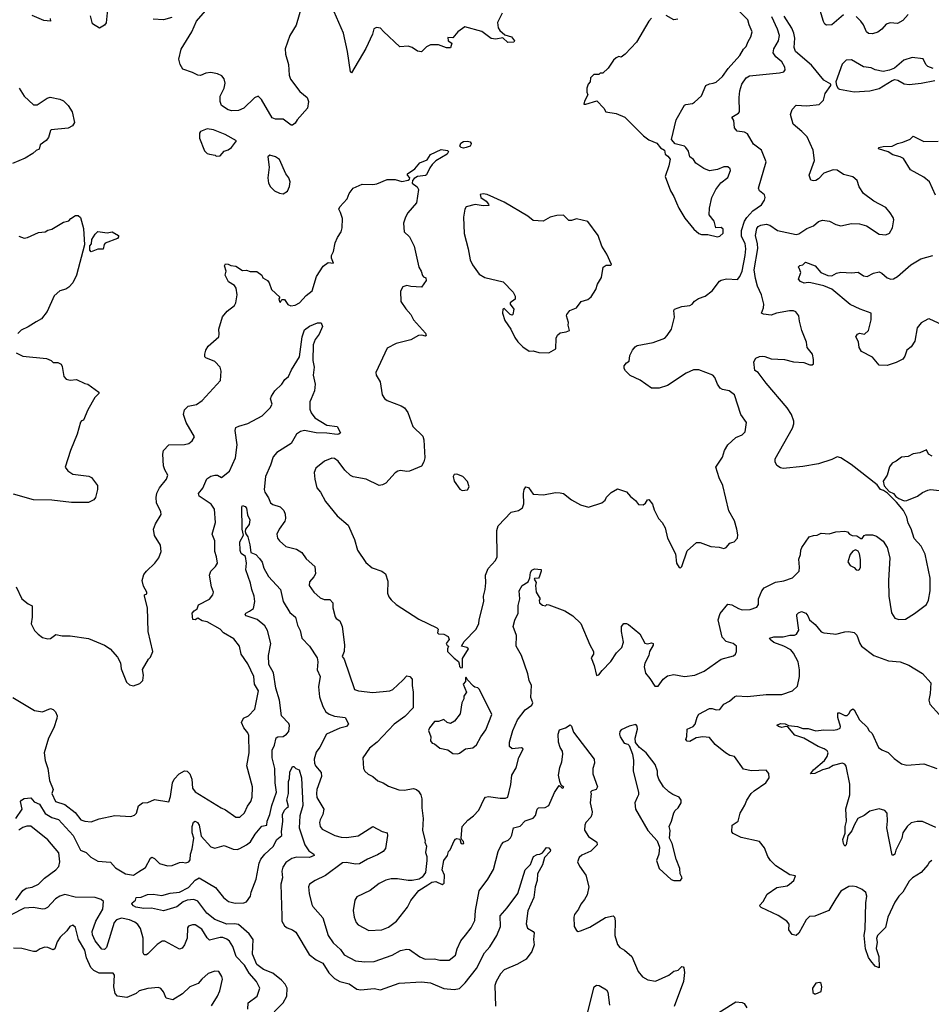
# Model space of a CAD drawing. Extents: x 2293139 to 2515392, y 824115 to 1006937.
# Tile 109 of 256: x 2350891 to 2357822, y 946243 to 953726. Entities that reach past the tile are written whole.
import ezdxf

# ---------------------------------------------------------------- set-up
doc = ezdxf.new("R2010")
doc.units = 0

msp = doc.modelspace()

# ---------------------------------------------------------------- linework, layer by layer
at = {"layer": '0CON10XD'}
for points in [[(2351566.6, 953883.4), (2351547.1, 953702.9), (2351536.7, 953685), (2351497.7, 953662.3), (2351443.8, 953695), (2351430, 953755)], [(2353034.1, 953824.1), (2352992.9, 953685), (2352943.7, 953606.3), (2352910.5, 953505), (2352912.7, 953465), (2352934.5, 953385), (2352940.5, 953305), (2352948.6, 953275), (2353021.7, 953181.7), (2353075.8, 953135), (2353087.5, 953105), (2353079.5, 953055), (2353000, 952965), (2352985, 952938.8), (2352965.6, 952924.4), (2352955, 952924), (2352895, 952971.2), (2352835, 952970), (2352809.2, 952979.2), (2352729.6, 953119.6), (2352705, 953143.8), (2352675, 953132.9), (2352595, 953054.3), (2352554.4, 953035.6), (2352504.5, 953034.5), (2352475, 953041.4), (2352425.8, 953075), (2352414.4, 953104.4), (2352415.6, 953145), (2352444.4, 953205), (2352452.2, 953245), (2352446.3, 953276.3), (2352428.7, 953298.7), (2352395, 953314), (2352344.1, 953324.1), (2352305, 953320), (2352265, 953302.9), (2352245, 953304.3), (2352205, 953325.6), (2352130.9, 953350.9), (2352110, 953385), (2352102, 953425), (2352118.1, 953501.9), (2352200, 953635), (2352235.8, 953714.2), (2352357.5, 953855)], [(2354560, 953775), (2354524.4, 953705.6), (2354528.6, 953665), (2354540.8, 953645), (2354580.6, 953610.6), (2354631.2, 953595), (2354652.5, 953565), (2354647.5, 953555), (2354603.1, 953553.1), (2354565, 953588.8), (2354511.7, 953578.3), (2354475, 953584.3), (2354405, 953635.7), (2354275, 953671.4), (2354221.2, 953635), (2354185, 953587.5), (2354145, 953590), (2354147.5, 953565), (2354177, 953547), (2354165, 953512.5), (2354135, 953511.2), (2354075, 953534), (2354015, 953534), (2353985, 953521.2), (2353945, 953481.2), (2353915, 953488), (2353875.7, 953515.7), (2353845, 953526.2), (2353781.2, 953521.2), (2353656.1, 953636.1), (2353635, 953662.5), (2353603, 953667), (2353583, 953657), (2353573.3, 953615), (2353523.6, 953506.4), (2353413.3, 953323.3), (2353405, 953330), (2353383.8, 953485), (2353352, 953625), (2353281.2, 953785)], [(2356195, 952076.2), (2356215, 952081.2), (2356238.8, 952105), (2356240, 952135), (2356225, 952147.1), (2356184.2, 952144.2), (2356170.8, 952195), (2356132.6, 952242.6), (2356134.5, 952295), (2356153.6, 952375), (2356183.1, 952436.9), (2356222.7, 952487.3), (2356275, 952527.5), (2356295, 952580), (2356293.3, 952593.3), (2356275, 952606.7), (2356245, 952608.6), (2356195, 952588), (2356135, 952578), (2356092.5, 952595), (2356032.5, 952635), (2356015, 952663.3), (2355985, 952683.3), (2355975.8, 952725.8), (2355956.7, 952755), (2355945, 952763.8), (2355873.9, 952783.9), (2355847.5, 952815), (2355882.5, 952965), (2355944.4, 953075.6), (2355955, 953082), (2356005, 953088.8), (2356020.5, 953099.5), (2356073.5, 953146.5), (2356108.6, 953225), (2356135, 953240), (2356164.3, 953244.3), (2356185, 953251.4), (2356233.3, 953295), (2356277.5, 953355), (2356365.7, 953455), (2356395, 953502.5), (2356415, 953522.5), (2356428.3, 953561.7), (2356450.8, 953595), (2356458.6, 953635), (2356436.6, 953686.6), (2356428, 953725), (2356365.4, 953785.4)], [(2357155, 953762.2), (2357065, 953686.9), (2357025, 953685.7), (2357013.3, 953693.3), (2357002.7, 953712.7), (2356976.2, 953796.2)], [(2351123.8, 953735), (2351126.2, 953713.8), (2351075, 953719.6), (2350985, 953758.5)], [(2351755, 948662.5), (2351805, 948680), (2351827, 948703), (2351832.5, 948745), (2351823.6, 948786.4), (2351870, 948865), (2351885, 948880), (2351902.5, 948925), (2351867, 949077), (2351863.3, 949255), (2351840, 949345), (2351840, 949355), (2351856.4, 949363.6), (2351858, 949375), (2351831.4, 949421.4), (2351822.5, 949465), (2351835, 949508.8), (2351855, 949536), (2351918.8, 949595), (2351948.8, 949635), (2351966.2, 949685), (2351961.7, 949731.7), (2351915, 949806.7), (2351909.1, 949855), (2351922.2, 949895), (2351965.8, 949965), (2351963.1, 949985), (2351931.6, 950055), (2351928.7, 950095), (2351933.6, 950126.4), (2351952.9, 950167.1), (2352007.1, 950235), (2352017.1, 950265), (2351993.8, 950303.8), (2351984.6, 950334.6), (2351978.4, 950425), (2351985, 950452.5), (2352025, 950495.5), (2352145, 950497.1), (2352176.2, 950505), (2352203.3, 950525), (2352218.8, 950555), (2352155.6, 950665), (2352137.3, 950725), (2352145, 950762), (2352171.1, 950788.9), (2352235, 950801.9), (2352277.9, 950832.1), (2352417.5, 950985), (2352423.8, 951055), (2352416, 951085), (2352375, 951128.1), (2352306.2, 951156.2), (2352299.4, 951165), (2352297.9, 951185), (2352305.4, 951215), (2352324.8, 951245.2), (2352404.5, 951315.5), (2352408.6, 951335), (2352404.2, 951375), (2352431.7, 951468.3), (2352468.3, 951511.7), (2352523.3, 951555), (2352533.3, 951575), (2352543.3, 951635), (2352536, 951685), (2352523.3, 951705), (2352477.5, 951735), (2352454, 951785), (2352460, 951815), (2352449.2, 951855), (2352455, 951870), (2352475, 951869.2), (2352497.3, 951857.3), (2352535, 951853.8), (2352585, 951818.8), (2352615, 951823.3), (2352642.3, 951812.3), (2352695, 951812.5), (2352732.5, 951785), (2352740, 951765), (2352775, 951743.3), (2352788.8, 951725), (2352805, 951676.7), (2352868.3, 951618.3), (2352860, 951605), (2352865, 951582.5), (2352875, 951580), (2352885, 951600), (2352905, 951600), (2352930.7, 951560.7), (2352951.2, 951551.2), (2352985, 951555.8), (2353019.2, 951575), (2353069.6, 951630.4), (2353114.3, 951665), (2353146.7, 951775), (2353196.9, 951853.1), (2353235, 951880), (2353277.5, 951875), (2353261.2, 951915), (2353260.8, 951935), (2353276.3, 951963.7), (2353289.8, 952030.2), (2353308.1, 952071.9), (2353336, 952114), (2353343.6, 952145), (2353346.2, 952216.2), (2353331.1, 952261.1), (2353316.2, 952285), (2353325.9, 952304.1), (2353381.2, 952365), (2353396, 952405), (2353425, 952446.2), (2353495, 952476.2), (2353575, 952474), (2353605, 952478.8), (2353685, 952510.8), (2353745, 952510.6), (2353795, 952495.6), (2353843.7, 952506.3), (2353854.3, 952515), (2353856, 952525), (2353840, 952545), (2353840, 952555), (2353895, 952593.3), (2353932.4, 952637.6), (2353987.8, 952662.2), (2354015, 952700.8), (2354095, 952738.5), (2354143.3, 952733.3), (2354150, 952725), (2354140, 952705), (2354055, 952652.9), (2354025.7, 952625), (2354008.5, 952601.5), (2353985, 952548), (2353975, 952540.8), (2353915, 952534.3), (2353889.8, 952520.2), (2353876.7, 952505), (2353874.1, 952484.1), (2353914, 952455), (2353922, 952435), (2353908, 952335), (2353842.7, 952257.3), (2353823.8, 952225), (2353809.3, 952180.7), (2353814, 952115), (2353853.8, 952075), (2353891.2, 952005), (2353926.2, 951845), (2353943.8, 951815), (2353952.3, 951782.3), (2353961.2, 951771.2), (2353977.5, 951765), (2353982.5, 951745), (2353945, 951693.8), (2353865, 951698), (2353835, 951705.7), (2353804.5, 951695.5), (2353786.8, 951663.2), (2353788.2, 951585), (2353827.6, 951527.6), (2353865, 951486.7), (2353886.2, 951445), (2353975, 951342.5), (2353982.5, 951325), (2353975, 951320), (2353948.3, 951328.3), (2353923.6, 951326.4), (2353865.9, 951294.1), (2353753.6, 951266.4), (2353685, 951230), (2353597.5, 951045), (2353601.4, 951025), (2353631.1, 950975), (2353646, 950876), (2353665, 950846.7), (2353685, 950832.3), (2353792.3, 950792.3), (2353815.3, 950775.3), (2353841.1, 950741.1), (2353880.5, 950635), (2353955, 950560), (2353962.5, 950532.5), (2353971.8, 950395), (2353964.7, 950365.3), (2353945, 950333.1), (2353854.3, 950294.3), (2353835, 950291.4), (2353785, 950300.6), (2353765, 950294.3), (2353745, 950282.5), (2353675, 950204.4), (2353649.8, 950190.2), (2353625, 950186.4), (2353525, 950234.7), (2353425, 950252.7), (2353405, 950261.8), (2353361.7, 950301.7), (2353311.7, 950371.7), (2353285, 950390), (2353265, 950394.3), (2353209.1, 950370.9), (2353141.2, 950318.8), (2353130, 950285), (2353133.8, 950233.8), (2353148.8, 950168.8), (2353178.8, 950135), (2353216.2, 950065), (2353303.8, 949955), (2353388, 949885), (2353436.2, 949775), (2353460, 949695), (2353521.7, 949601.7), (2353571.1, 949561.1), (2353645, 949534), (2353671.2, 949515), (2353688.8, 949458.8), (2353688.3, 949368.3), (2353698.6, 949338.6), (2353715, 949316.7), (2353752.5, 949282.5), (2353925, 949170), (2354062.5, 949105), (2354072.5, 949095), (2354067.5, 949065), (2354075, 949057.5), (2354115, 949056.2), (2354147.7, 949037.7), (2354156.7, 949015), (2354133.3, 948985), (2354140, 948970), (2354150, 948965), (2354142.5, 948945), (2354143.8, 948925), (2354195, 948872.5), (2354228.3, 948848.3), (2354231.7, 948831.7), (2354235, 948810), (2354245, 948800), (2354258.3, 948801.7), (2354258.3, 948871.7), (2354302.5, 948945), (2354290, 948955), (2354250, 948965), (2354270.7, 948999.3), (2354362.5, 949095), (2354381.7, 949138.3), (2354383.3, 949165), (2354419.2, 949305), (2354417.5, 949345), (2354430, 949395), (2354434.3, 949445), (2354433.3, 949505), (2354453.3, 949555), (2354508, 949615), (2354520.8, 949645), (2354517.8, 949845), (2354529.5, 949880.5), (2354627.3, 949982.7), (2354682.5, 949995), (2354713.3, 950015), (2354724.1, 950045.9), (2354720, 950125), (2354726.7, 950155), (2354740, 950175), (2354760, 950170), (2354795, 950120), (2354874.2, 950114.2), (2354965, 950133.1), (2355000.5, 950129.5), (2355025, 950124.3), (2355087.3, 950077.3), (2355155, 950039.4), (2355215, 950022.5), (2355317.5, 950055), (2355342.5, 950075), (2355351.7, 950098.3), (2355387, 950133), (2355435, 950161.2), (2355505, 950137.5), (2355535, 950102.5), (2355573, 950073), (2355595, 950042.5), (2355631.7, 950038.3), (2355649.3, 950050.7), (2355665, 950077.5), (2355675, 950080), (2355702.5, 950045), (2355715, 950000), (2355747.5, 949935), (2355775.8, 949905.8), (2355798.8, 949865), (2355815.9, 949785.9), (2355875.9, 949665.9), (2355883.8, 949595), (2355905, 949562.5), (2355915, 949560), (2355925, 949570), (2355965, 949690), (2356036.1, 949753.9), (2356065, 949753.8), (2356145, 949721.2), (2356208.3, 949718.3), (2356245, 949707.5), (2356262.5, 949715), (2356291.2, 949748.8), (2356306.4, 949753.6), (2356322.5, 949757.5), (2356348.8, 949785), (2356351.7, 949811.7), (2356344, 949855), (2356325, 949916.2), (2356282.2, 949992.2), (2356236.7, 950186.7), (2356208.9, 950245), (2356184, 950325), (2356235, 950400), (2356248.3, 950451.7), (2356275.9, 950494.1), (2356335, 950551.2), (2356385, 950572), (2356406.2, 950595), (2356416, 950665), (2356374.4, 950725), (2356324.2, 950875), (2356285, 950905.6), (2356234.6, 950914.6), (2356215.4, 950925.4), (2356195.4, 950955.4), (2356175, 951006.2), (2356160, 951025), (2356055, 951065.7), (2356015, 951064.3), (2355959.2, 951040.8), (2355815, 950945.8), (2355753.6, 950926.4), (2355695, 950926.7), (2355607, 950987), (2355532.7, 951022.7), (2355496.4, 951056.4), (2355487.5, 951075), (2355487.5, 951095), (2355505, 951117.5), (2355525, 951130), (2355530, 951175), (2355550, 951215), (2355569.2, 951240.8), (2355585, 951250), (2355707.8, 951272.2), (2355795, 951306), (2355814, 951325), (2355845.8, 951375), (2355869.2, 951465), (2355864, 951515), (2355870, 951525), (2355924.5, 951545.5), (2355985, 951553.8), (2356003.3, 951565), (2356021.9, 951588.1), (2356053, 951607), (2356102.5, 951625), (2356155, 951666.7), (2356211.7, 951738.3), (2356225, 951746.2), (2356265, 951756.2), (2356347.7, 951752.3), (2356365, 951773.3), (2356382.5, 951815), (2356407.3, 951935), (2356411.6, 951985), (2356407.1, 952025), (2356378.7, 952078.7), (2356378.3, 952125), (2356401.6, 952195), (2356418.4, 952221.6), (2356465, 952274.1), (2356530.9, 952319.1), (2356553.8, 952355), (2356558.8, 952375), (2356553.3, 952395), (2356516.2, 952425), (2356507.5, 952445), (2356567.1, 952645), (2356532, 952735), (2356469.5, 952779.5), (2356425, 952858.6), (2356402.6, 952872.6), (2356345, 952879.4), (2356324.4, 952904.4), (2356321.1, 952961.1), (2356304.3, 952985), (2356357.1, 953015), (2356363.8, 953025), (2356361.5, 953135), (2356366.9, 953185), (2356380.9, 953235), (2356413.5, 953285), (2356439.8, 953300.2), (2356667.5, 953322.5), (2356700, 953330), (2356710.8, 953345), (2356707.1, 953365), (2356685.6, 953405), (2356640, 953445), (2356620.5, 953475), (2356625.4, 953505), (2356659.6, 953565), (2356667.5, 953605), (2356651.7, 953655), (2356609.1, 953749.1)], [(2352047.8, 953742.2), (2351985, 953724.2), (2351905, 953731.4)], [(2353107.3, 950845), (2353097.4, 950822.6), (2353097.8, 950765), (2353108.1, 950738.1), (2353135, 950700.6), (2353225, 950645.4), (2353303.8, 950633.8), (2353328.8, 950585), (2353317.5, 950575), (2353305, 950573.5), (2353225, 950584.5), (2353145, 950585.4), (2353055, 950604.3), (2353025, 950597.5), (2352996.2, 950575), (2352956, 950505), (2352845, 950435.5), (2352818.2, 950405), (2352799, 950341), (2352760.6, 950255), (2352749.2, 950155), (2352754.7, 950134.7), (2352783.3, 950093.3), (2352798.8, 950055), (2352815, 950042.5), (2352871.2, 950025), (2352898, 949995), (2352908.8, 949968.8), (2352912, 949935), (2352907.5, 949915), (2352864, 949855), (2352846, 949815), (2352850.8, 949785), (2352866.7, 949765), (2352915, 949721.4), (2352995, 949700.8), (2353035, 949676.2), (2353069.3, 949629.3), (2353135, 949570), (2353139.6, 949515), (2353128.1, 949491.9), (2353094.3, 949455), (2353092, 949425), (2353127.5, 949375), (2353175, 949331.9), (2353205, 949319.1), (2353248.5, 949318.5), (2353270.6, 949295), (2353272, 949255), (2353288.3, 949188.3), (2353297.5, 949175), (2353325, 949156.7), (2353342.5, 949115), (2353360.8, 948975), (2353358.8, 948925), (2353343.3, 948885), (2353356.7, 948865), (2353436.1, 948636.1), (2353465.7, 948625.7), (2353575, 948611.8), (2353705, 948625.6), (2353728, 948635), (2353805, 948706.2), (2353835, 948740), (2353856.2, 948735), (2353875.8, 948715), (2353874.3, 948665), (2353882.9, 948615), (2353881.2, 948495), (2353818.8, 948431.2), (2353736.9, 948373.1), (2353607.5, 948235), (2353549.7, 948190.3), (2353500, 948115), (2353503.8, 948035), (2353513.8, 948015), (2353541.2, 947991.2), (2353576.7, 947975), (2353615, 947940), (2353655, 947926.2), (2353695, 947901.4), (2353774.1, 947874.1), (2353815, 947870), (2353885, 947882.2), (2353906.5, 947876.5), (2353923.6, 947863.6), (2353941.9, 947835), (2353948.6, 947805), (2353948.1, 947735), (2353959.2, 947655), (2353954.2, 947565), (2353973.6, 947486.4), (2353971.2, 947475), (2353983.8, 947445), (2353975.9, 947395.9), (2353985.8, 947365), (2353985.8, 947335), (2353976.2, 947245), (2353950, 947210), (2353927.3, 947192.7), (2353875.7, 947184.3), (2353845, 947183.1), (2353763, 947197), (2353714, 947196), (2353675, 947186.5), (2353625, 947160), (2353555, 947106.9), (2353455, 947060), (2353440, 947035), (2353427.5, 946955), (2353434.3, 946905), (2353449.2, 946865), (2353465, 946847.5), (2353545, 946804.3), (2353645, 946810), (2353695, 946828.6), (2353755.8, 946875), (2353838.2, 946981.8), (2353865, 947032.5), (2353925, 947106.7), (2353995, 947150), (2354025, 947170), (2354055, 947176.7), (2354103.6, 947153.6), (2354117, 947163), (2354120.8, 947225), (2354103.8, 947265), (2354114.4, 947335.6), (2354143.3, 947375), (2354150, 947405), (2354163.6, 947416.4), (2354193.9, 947486.1), (2354205, 947497.5), (2354215, 947502.5), (2354238.3, 947498.3), (2354245, 947470), (2354255, 947462.5), (2354266.7, 947465), (2354265, 947480), (2354251.7, 947491.7), (2354247.5, 947505), (2354256, 947595), (2354297.7, 947642.3), (2354341.9, 947675), (2354381.4, 947718.6), (2354421.2, 947805), (2354433.6, 947816.4), (2354455, 947822.5), (2354545, 947809.5), (2354585, 947810), (2354602.2, 947817.8), (2354625.8, 947914.2), (2354633.6, 947985), (2354665, 948041.2), (2354685, 948117.5), (2354717, 948177), (2354717.5, 948185), (2354705, 948191.2), (2354635, 948183.8), (2354615, 948203.3), (2354614.4, 948235), (2354639.6, 948325), (2354674.6, 948405), (2354735, 948481.4), (2354784.3, 948515.7), (2354792, 948535), (2354777.8, 948575), (2354783.1, 948665), (2354763.8, 948703.8), (2354753.6, 948755), (2354705, 948894.2), (2354665.4, 948965), (2354668.8, 949045), (2354643.1, 949115), (2354655, 949161.2), (2354680.4, 949215), (2354681.5, 949275), (2354693.1, 949325), (2354687.5, 949385), (2354711.2, 949425), (2354755.7, 949454.3), (2354770, 949485), (2354774.4, 949525), (2354785, 949543.3), (2354805, 949553.3), (2354855, 949546.7), (2354856.7, 949535), (2354840.7, 949489.3), (2354835, 949482.5), (2354805, 949480), (2354802.5, 949475), (2354818.8, 949448.8), (2354812.5, 949425), (2354818.8, 949375), (2354847.5, 949325), (2354840, 949315), (2354843.3, 949295), (2354865, 949277.5), (2354888.3, 949271.7), (2354898.3, 949281.7), (2354915, 949280), (2355035, 949232.5), (2355096, 949196), (2355156.9, 949136.9), (2355224.4, 948975), (2355254.4, 948925), (2355254.3, 948905), (2355235.8, 948875), (2355258.3, 948818.3), (2355275, 948742.5), (2355295, 948747.5), (2355319.2, 948780.8), (2355385, 948848), (2355427.5, 948915), (2355470, 948955), (2355480.8, 948995), (2355466.7, 949075), (2355467.5, 949115), (2355483.6, 949136.4), (2355505, 949136.2), (2355518.3, 949128.3), (2355605, 949057.5), (2355645, 948986.7), (2355665, 948982), (2355695, 948990), (2355706.9, 948985), (2355707.8, 948972.2), (2355678, 948925), (2355673.8, 948895), (2355644.3, 948835), (2355637.7, 948807.7), (2355648.3, 948758.3), (2355681.7, 948718.3), (2355720.7, 948660.7), (2355745, 948660), (2355783.8, 948715), (2355815, 948738.6), (2355865, 948749.4), (2355945, 948734.5), (2356025, 948743.1), (2356096, 948775), (2356225, 948865.8), (2356318.3, 948891.7), (2356332.5, 948905), (2356340, 948925), (2356340, 948965), (2356315, 948983.8), (2356261.3, 949001.3), (2356232, 949032), (2356200.6, 949165), (2356215.7, 949214.3), (2356275, 949283.8), (2356305, 949278.6), (2356355, 949250), (2356385, 949241.4), (2356445, 949244.2), (2356495, 949262), (2356507.8, 949282.2), (2356508.6, 949325), (2356534.2, 949385), (2356551.2, 949408.8), (2356637.8, 949452.2), (2356700.9, 949460.9), (2356765.4, 949484.6), (2356816.7, 949535), (2356820, 949565), (2356813.8, 949625), (2356828.3, 949661.7), (2356830, 949695), (2356836.4, 949713.6), (2356892.5, 949795), (2356925, 949806.2), (2356955, 949807.5), (2356985, 949823.3), (2357045, 949817.5), (2357097, 949833), (2357165, 949840), (2357185, 949832.5), (2357200, 949815), (2357220, 949805), (2357255, 949803.3), (2357285, 949782.5), (2357295, 949782.5), (2357312.5, 949805), (2357325, 949810), (2357375, 949810), (2357405, 949800), (2357455, 949762.5), (2357486.7, 949715), (2357506, 949635), (2357495.8, 949464.2), (2357498.6, 949345), (2357518.8, 949218.8), (2357545, 949178.8), (2357575, 949166.7), (2357625, 949171.2), (2357695, 949212.5), (2357785, 949281.2), (2357800, 949315), (2357812.5, 949385), (2357812.5, 949482.5), (2357775.5, 949665), (2357744.3, 949725), (2357692.1, 949782.1), (2357667.7, 949857.7), (2357645, 949900), (2357636, 949945), (2357609.6, 949995), (2357558.1, 950058.1), (2357487.9, 950127.9), (2357458.6, 950148.6), (2357435, 950156.2), (2357410.9, 950190.9), (2357211.4, 950345), (2357134, 950395), (2357105, 950403.3), (2357066.7, 950383.3), (2356965, 950351.2), (2356845, 950329.4), (2356696.1, 950316.1), (2356675, 950321.2), (2356648.3, 950338.3), (2356633.8, 950365), (2356635, 950387.5), (2356767.2, 950622.8), (2356777.8, 950655), (2356776.7, 950675), (2356757.8, 950725), (2356726.4, 950776.4), (2356565, 950963.8), (2356505, 951043.8), (2356480, 951060), (2356472.5, 951125), (2356486.7, 951153.3), (2356515, 951166.7), (2356535, 951168), (2356555, 951167.1), (2356605, 951148.6), (2356705, 951142.5), (2356775, 951125.6), (2356851.7, 951121.7), (2356897, 951103), (2356917, 951103), (2356925, 951110), (2356926.4, 951143.6), (2356918, 951185), (2356878, 951235), (2356873.1, 951275), (2356838.5, 951365), (2356819.5, 951435), (2356815.4, 951475.4), (2356793, 951507), (2356774.5, 951514.5), (2356743.6, 951513.6), (2356645, 951494.6), (2356605, 951480.3), (2356545, 951487.5), (2356530, 951495), (2356545.3, 951535), (2356548.2, 951565), (2356531.5, 951635), (2356501.5, 951701.5), (2356485, 951759.2), (2356475.7, 951825), (2356502.8, 951987.2), (2356501.5, 952021.5), (2356485.3, 952085), (2356495, 952138.8), (2356506.3, 952153.7), (2356525, 952164.4), (2356565, 952171.1), (2356595, 952163.5), (2356653.1, 952123.1), (2356795, 952093.7), (2356815, 952099.1), (2356875, 952140), (2356925, 952160.5), (2356965, 952192.2), (2356995, 952202.2), (2357047.5, 952195), (2357095, 952170), (2357135, 952160.6), (2357215, 952176.7), (2357275, 952174.6), (2357328.8, 952158.8), (2357425, 952096.9), (2357475, 952090.6), (2357503.8, 952105), (2357525.8, 952144.2), (2357536.2, 952205), (2357531.7, 952221.7), (2357509.1, 952259.1), (2357475, 952298), (2357385, 952348), (2357306.7, 952405), (2357274, 952455), (2357258, 952505), (2357225, 952532.5), (2357155, 952548.8), (2357105, 952583.3), (2357076.1, 952586.1), (2357005, 952558.6), (2356965, 952516.2), (2356945, 952503.3), (2356925, 952501.2), (2356905, 952507.5), (2356894.4, 952545), (2356934.5, 952655), (2356923.3, 952735), (2356877.8, 952835), (2356837.5, 952877.5), (2356772.3, 952932.3), (2356750.9, 953005), (2356765, 953044.3), (2356795, 953076.4), (2356875, 953072.2), (2356968.1, 953081.9), (2357001.4, 953115), (2357014, 953165), (2357057.5, 953225), (2357057.5, 953235), (2357005, 953265.7), (2356909.9, 953379.9), (2356788.2, 953485), (2356779.6, 953515), (2356783.3, 953585), (2356777, 953625), (2356761.2, 953661.2), (2356704.1, 953754.1)], [(2355695, 953736.7), (2355673.3, 953715), (2355580, 953555), (2355495, 953463.3), (2355465, 953442.5), (2355445, 953447.5), (2355425, 953437.5), (2355405, 953417.5), (2355365, 953357.5), (2355325, 953320), (2355305, 953320), (2355295, 953310), (2355255, 953310), (2355230, 953285), (2355227, 953253), (2355213, 953237), (2355202.5, 953205), (2355202.5, 953175), (2355210, 953155), (2355184.1, 953105.9), (2355180, 953085), (2355195, 953083.3), (2355278.3, 953108.3), (2355333, 953053), (2355346.4, 953026.4), (2355425, 953013.8), (2355492.5, 952985), (2355634.2, 952844.2), (2355675, 952813.3), (2355735, 952787.5), (2355762, 952752), (2355792.5, 952735), (2355797.5, 952705), (2355819.5, 952689.5), (2355836.7, 952665), (2355826.7, 952615), (2355797.5, 952535), (2355838, 952425), (2355865, 952383.3), (2355884.4, 952335), (2355901.2, 952295), (2355948.8, 952218.8), (2356016, 952135), (2356055, 952101.2), (2356075, 952092.5), (2356123, 952093), (2356195, 952076.2)], [(2355895, 953729.2), (2355865, 953726.2), (2355805, 953757.5)], [(2357644.7, 953765.3), (2357605, 953718.9), (2357565, 953697.5), (2357508.3, 953701.7), (2357478.3, 953691.7), (2357446, 953655), (2357415, 953632), (2357375, 953620), (2357345, 953622.5), (2357328.8, 953635), (2357307.2, 953687.2), (2357286.1, 953716.1), (2357249.3, 953749.3)], [(2357835, 953356), (2357795, 953370), (2357779.4, 953385), (2357760, 953430), (2357675, 953440), (2357611.9, 953418.1), (2357541.7, 953358.3), (2357505, 953341.5), (2357455, 953333.3), (2357395, 953344.5), (2357365, 953360.6), (2357305, 953368.9), (2357215, 953421.9), (2357175, 953418.9), (2357145, 953388.6), (2357095.8, 953255), (2357100, 953225), (2357114.1, 953204.1), (2357125, 953198.8), (2357235, 953178.5)], [(2357235, 953178.5), (2357355, 953184.5), (2357425, 953203.1), (2357525, 953264.4), (2357545, 953270.5), (2357566.2, 953266.2), (2357615, 953238.1), (2357654.4, 953234.4), (2357745, 953243.1), (2357847.5, 953265)], [(2350886.4, 953206.4), (2350925, 953144.5), (2350995, 953078.1), (2351025, 953079.4), (2351100.3, 953129.7), (2351123, 953137), (2351195, 953122.7), (2351225, 953108.9), (2351258.6, 953075), (2351290, 953025), (2351308, 952945), (2351291.7, 952918.3), (2351258.3, 952901.7), (2351130.3, 952889.7), (2351124.2, 952885), (2351109.6, 952830.4), (2351092, 952808), (2351046.7, 952775), (2351038, 952742), (2351015, 952733.3), (2350990.5, 952709.5), (2350932.5, 952675), (2350835, 952632.5)], [(2352385, 952690), (2352415, 952692.5), (2352445, 952727.5), (2352475, 952737.5), (2352500, 952755), (2352540, 952805), (2352452.4, 952852.4), (2352365, 952889.4), (2352315, 952896.7), (2352265, 952877.5), (2352257.5, 952865), (2352257.5, 952825), (2352295, 952730), (2352315, 952710), (2352333, 952703), (2352377, 952697), (2352385, 952690)], [(2354265, 952748.8), (2354247.5, 952755), (2354237.5, 952765), (2354245, 952787.5), (2354265, 952800), (2354295, 952803.8), (2354315, 952798), (2354323.8, 952785), (2354322, 952775), (2354315, 952766.2), (2354285, 952753.8), (2354265, 952748.8)], [(2357852.4, 952392.4), (2357807.5, 952495), (2357765, 952530), (2357664.3, 952585), (2357610.8, 952670.8), (2357585, 952684.6), (2357528.3, 952698.3), (2357493, 952723), (2357420, 952745), (2357422.5, 952755), (2357455, 952762.5), (2357525, 952764.2), (2357565, 952786), (2357605.8, 952794.2), (2357660.7, 952819.3), (2357685, 952840), (2357765, 952800.6), (2357875, 952804.2)], [(2352895, 952402.5), (2352926.4, 952423.6), (2352941.7, 952458.3), (2352946.7, 952495), (2352936.7, 952525), (2352914.1, 952554.1), (2352865, 952662.5), (2352835, 952683.3), (2352793.6, 952696.4), (2352777, 952683), (2352786.7, 952605), (2352776.7, 952525), (2352783.6, 952483.6), (2352797, 952457), (2352827.5, 952425), (2352865, 952406.7), (2352895, 952402.5)], [(2354915, 951193.3), (2354967.5, 951225), (2354970, 951305), (2354980.7, 951329.3), (2355000, 951345), (2355045, 951353.3), (2355070, 951365), (2355060, 951405), (2355062.5, 951425), (2355047.5, 951475), (2355050, 951485), (2355072.5, 951515), (2355125, 951537.5), (2355160, 951585), (2355209.5, 951600.5), (2355235, 951620), (2355270, 951675), (2355283.8, 951715), (2355313.9, 951766.1), (2355326.7, 951845), (2355349.5, 951860.5), (2355385, 951860), (2355390, 951865), (2355353.6, 951943.6), (2355316.7, 952005), (2355290, 952085), (2355211.2, 952191.2), (2355125, 952212.9), (2355085, 952199.2), (2355065, 952198.8), (2355025, 952241.2), (2354975, 952238.8), (2354925, 952226.2), (2354870, 952195), (2354795, 952200.5), (2354753.7, 952233.7), (2354575, 952338.6), (2354445, 952398), (2354415, 952402), (2354392, 952398), (2354398, 952375), (2354436.4, 952346.4), (2354456.2, 952325), (2354456.7, 952315), (2354415, 952311.8), (2354355, 952322.8), (2354286.2, 952305), (2354274.2, 952285), (2354264.3, 952225), (2354271.2, 952101.2), (2354300.8, 951985), (2354315, 951900), (2354332.7, 951862.7), (2354385, 951793.3), (2354427.7, 951767.7), (2354567.5, 951735), (2354643.3, 951655), (2354657.5, 951625), (2354657, 951603), (2354620, 951575), (2354620, 951565), (2354647.5, 951525), (2354640, 951485), (2354635, 951480), (2354620, 951485), (2354575, 951530), (2354563.6, 951526.4), (2354561.2, 951495), (2354580, 951440), (2354624.4, 951374.4), (2354655, 951310), (2354677.9, 951277.9), (2354715, 951238.8), (2354765, 951207.5), (2354795, 951210), (2354837, 951197), (2354915, 951193.3)], [(2350885, 952080), (2350923.9, 952066.1), (2350949.5, 952070.5), (2351035, 952110), (2351085, 952113.3), (2351103.8, 952126.2), (2351135, 952133.3), (2351225, 952186.2), (2351265, 952197.5), (2351280, 952215), (2351315, 952237.5), (2351335, 952237.5), (2351353.6, 952223.6), (2351375, 952140), (2351384.4, 952015), (2351322.5, 951785), (2351295, 951727.5), (2351265, 951693.3), (2351241.7, 951678.3), (2351195, 951666.2), (2351152.3, 951627.7), (2351100.9, 951509.1), (2351057, 951453), (2351015, 951430), (2350955, 951391.2), (2350902.7, 951367.3), (2350877.7, 951342.3)], [(2351435, 951962.5), (2351424.2, 951974.2), (2351423.6, 952006.4), (2351437, 952023), (2351440, 952055), (2351463.8, 952095), (2351485, 952116.7), (2351555, 952106.7), (2351595, 952113.3), (2351642.5, 952085), (2351643.3, 952075), (2351635, 952064), (2351541.7, 952028.3), (2351533, 952017), (2351525, 951983.3), (2351485, 951983.3), (2351435, 951962.5)], [(2357941.7, 951388.3), (2357805, 951452.9), (2357795, 951450.8), (2357745, 951421.1), (2357715.5, 951385), (2357696.5, 951283.5), (2357669.1, 951240.9), (2357635.8, 951215), (2357620.2, 951169.8), (2357605, 951146.2), (2357555, 951120), (2357485, 951096.7), (2357425, 951100), (2357375, 951162), (2357291.2, 951205), (2357274.2, 951235), (2357267.7, 951277.7), (2357247.5, 951315), (2357260, 951335), (2357275, 951342.5), (2357315, 951336.7), (2357345, 951363.8), (2357364.4, 951445), (2357365.7, 951495.7), (2357280, 951525), (2357205, 951561.5), (2357065, 951678.8), (2357004.2, 951704.2), (2356905.9, 951725.9), (2356885, 951730), (2356854.2, 951724.2), (2356827, 951737), (2356812.5, 951755), (2356830, 951805), (2356818.3, 951838.3), (2356810, 951845), (2356823, 951857), (2356845, 951862.5), (2356865, 951882.5), (2356937.5, 951855), (2356981.2, 951805), (2357035, 951781.1), (2357065, 951780), (2357100, 951800), (2357135, 951807.8), (2357215, 951802), (2357265, 951806.2), (2357305, 951780), (2357335, 951773.8), (2357381.2, 951798.8), (2357425, 951810), (2357445, 951800), (2357485, 951764.3), (2357515, 951754.4), (2357535, 951756.5), (2357565, 951775.6), (2357665.8, 951864.2), (2357741, 951909), (2357834.2, 951935)], [(2350838.8, 948575), (2351002.5, 948475), (2351065, 948466), (2351125, 948490.8), (2351145, 948482.9), (2351164.3, 948465), (2351175.5, 948435.5), (2351174.3, 948415), (2351150.8, 948345), (2351110, 948265), (2351076.9, 948155), (2351084.4, 948095), (2351104.5, 948035), (2351117.1, 947945), (2351145.7, 947875), (2351134.2, 947845), (2351163.8, 947783.8), (2351235, 947762.5), (2351311.5, 947701.5), (2351355, 947646), (2351385.9, 947635.9), (2351435, 947629.2), (2351495, 947653.1), (2351615, 947677.5), (2351735, 947671.2), (2351765, 947680), (2351780, 947695), (2351795, 947750), (2351825, 947773.3), (2351865, 947776.2), (2351915, 947798.8), (2352025, 947782.5), (2352037.6, 947822.4), (2352052.2, 947925), (2352065, 947953.8), (2352104.6, 947995.4), (2352145, 948017.8), (2352165, 948015.7), (2352184.6, 947994.6), (2352200.6, 947955), (2352203.5, 947885), (2352225, 947858.6), (2352423.3, 947735), (2352455, 947720.8), (2352535, 947665.5), (2352565, 947664.4), (2352601.2, 947698.8), (2352622.4, 947747.6), (2352648.6, 947785), (2352657.5, 947817.5), (2352660, 947895), (2352618.6, 948055), (2352635.4, 948154.6), (2352631.9, 948285), (2352626.4, 948306.4), (2352594.4, 948345), (2352578, 948385), (2352593.7, 948416.3), (2352630.8, 948435), (2352678.8, 948485), (2352705.8, 948625), (2352675.6, 948675), (2352672.2, 948735), (2352625, 948831.2), (2352574.4, 948904.4), (2352561.2, 948965), (2352520, 949020), (2352441.2, 949065), (2352414.4, 949094.4), (2352315, 949150.5), (2352277.8, 949157.8), (2352245, 949176.7), (2352225, 949164.3), (2352208, 949168), (2352202.5, 949215), (2352217.6, 949232.4), (2352240.3, 949249.7), (2352250.5, 949279.5), (2352335, 949322), (2352358.8, 949355), (2352363.8, 949375), (2352348, 949415), (2352333.3, 949505), (2352344.6, 949535.4), (2352380.8, 949569.2), (2352393.6, 949595), (2352387.8, 949645), (2352375.5, 949685.5), (2352374.6, 949764.6), (2352353.8, 949815), (2352380, 949905), (2352371.2, 950005), (2352346.2, 950045), (2352254.5, 950104.5), (2352250.8, 950125), (2352284, 950165), (2352313.9, 950236.1), (2352345, 950256.7), (2352375, 950263.3), (2352395, 950263.3), (2352425, 950247.5), (2352485, 950293.8), (2352530.6, 950395), (2352545.4, 950495), (2352528.6, 950605), (2352534.4, 950625.6), (2352556.4, 950636.4), (2352625, 950656.7), (2352734, 950715), (2352795, 950775.8), (2352810.5, 950805), (2352797.3, 950845), (2352804.7, 950865), (2352831.5, 950905), (2352883.4, 950956.6), (2352907.3, 950992.7), (2352935.6, 951015), (2352957.7, 951065), (2353018.1, 951165), (2353038.2, 951315), (2353055, 951368), (2353095, 951396), (2353155, 951421.9), (2353182.3, 951422.3), (2353194, 951395), (2353168.6, 951335), (2353138.1, 951295), (2353122.5, 951255), (2353119.5, 951135), (2353129.5, 951085), (2353122.5, 951025), (2353136.7, 950955), (2353133.3, 950905), (2353107.3, 950845)], [(2350864.1, 951194.1), (2350915, 951170), (2351095, 951150), (2351130, 951135), (2351145, 951120), (2351181.7, 951121.7), (2351205, 951107.5), (2351215, 951090), (2351227.5, 951015), (2351243.8, 950993.8), (2351275, 950987.5), (2351321.7, 950991.7), (2351385, 950960), (2351410, 950955), (2351492.5, 950895), (2351492.5, 950885), (2351462.5, 950855), (2351409.3, 950760.7), (2351377, 950683), (2351361.7, 950678.3), (2351353, 950667), (2351328.8, 950575), (2351277, 950453), (2351237.5, 950325), (2351257, 950297), (2351295, 950271.2), (2351416.1, 950256.1), (2351436.4, 950246.4), (2351482.5, 950185), (2351482.5, 950155), (2351466.2, 950095), (2351455, 950077.5), (2351413, 950057), (2351285, 950056), (2351135, 950074.3), (2350995, 950078), (2350845, 950120)], [(2357828.6, 950408.6), (2357801.2, 950425), (2357785, 950457.5), (2357735, 950434), (2357685, 950426.2), (2357645, 950406.2), (2357595, 950401.2), (2357555, 950371.2), (2357523.1, 950356.9), (2357505, 950327.5), (2357485.9, 950264.1), (2357455, 950220), (2357464.3, 950184.3), (2357500.9, 950140.9), (2357534.3, 950124.3), (2357552.1, 950102.1), (2357575, 950086.7), (2357615, 950070)], [(2354255, 950147.5), (2354295, 950152.5), (2354307.5, 950175), (2354296.4, 950216.4), (2354260, 950255), (2354215, 950272.5), (2354195, 950270), (2354187.5, 950255), (2354195, 950220), (2354237, 950157), (2354255, 950147.5)], [(2357615, 950070), (2357635, 950071.2), (2357715.9, 950104.1), (2357755, 950133.3), (2357795, 950150), (2357815, 950156), (2357885, 950146.7)], [(2351795, 947249.5), (2351846.2, 947283.8), (2351885, 947352.5), (2351895, 947360.6), (2351915, 947352.2), (2351955, 947314.2), (2352014.3, 947294.3), (2352051.3, 947298.7), (2352105, 947321.4), (2352125, 947324.3), (2352155, 947317.1), (2352178, 947325), (2352188.2, 947341.8), (2352189.1, 947385), (2352203.3, 947425), (2352213.9, 947505), (2352202.4, 947545), (2352202.5, 947595), (2352212, 947628), (2352224.5, 947635.5), (2352241.5, 947625), (2352255, 947604), (2352269.8, 947519.8), (2352345, 947438.9), (2352375, 947430.5), (2352445, 947450), (2352515, 947422), (2352545, 947420), (2352565, 947426.9), (2352616, 947454), (2352645, 947476.9), (2352681.1, 947535), (2352732.4, 947597.6), (2352770, 947605), (2352772.2, 947635), (2352793.2, 947685), (2352807.1, 947755), (2352843.1, 947855), (2352832.9, 947925), (2352831.8, 948035), (2352810, 948115), (2352811.2, 948175), (2352827.5, 948212.5), (2352840.9, 948269.1), (2352853.3, 948276.7), (2352895, 948277.9), (2352920.6, 948295), (2352936, 948315), (2352942.6, 948362.6), (2352936.8, 948376.8), (2352882.5, 948435), (2352866.4, 948555), (2352838.2, 948645), (2352821.7, 948761.7), (2352785.5, 948825), (2352783, 948893), (2352801.3, 948985), (2352774.7, 949085), (2352755, 949119.5), (2352696.2, 949166.2), (2352613.8, 949195), (2352606.2, 949205), (2352610, 949215), (2352638.3, 949231.7), (2352667.7, 949252.3), (2352678.7, 949305), (2352673.3, 949345), (2352654.8, 949394.8), (2352645, 949443.8), (2352609.5, 949545), (2352614.7, 949594.7), (2352607.5, 949647.5), (2352575, 949668.5), (2352567.2, 949692.8), (2352565, 949757.5), (2352592.7, 949807.3), (2352582, 949855), (2352578.8, 950025), (2352585, 950033.3), (2352605, 950026.7), (2352614.2, 950014.2), (2352622.1, 949962.1), (2352640, 949925), (2352635, 949888.8), (2352608.5, 949855), (2352605.6, 949835.6), (2352609.2, 949819.2), (2352625.7, 949795), (2352641.4, 949735), (2352647.1, 949677.1), (2352685, 949662.7), (2352715, 949630.5), (2352733.8, 949603.8), (2352748, 949558), (2352783.3, 949493.3), (2352874.2, 949395), (2352895, 949303.3), (2352945, 949221.9), (2352987.1, 949185), (2353002.9, 949125), (2353023.3, 949085), (2353035.7, 949025.7), (2353094.5, 948964.5), (2353151.9, 948875), (2353157.9, 948845), (2353152, 948785), (2353175.4, 948735), (2353162.3, 948655), (2353169.1, 948579.1), (2353195.3, 948505.3), (2353219.4, 948465), (2353245, 948447.3), (2353285, 948432.7), (2353365, 948422.5), (2353390.6, 948375), (2353375, 948353.8), (2353325, 948340.4), (2353224.7, 948295.3), (2353172.9, 948197.1), (2353145, 948158.9), (2353130.5, 948105), (2353131.9, 948075), (2353139.1, 948055), (2353181.8, 948005), (2353184.6, 947975), (2353150.5, 947875), (2353146.7, 947845), (2353150.6, 947815), (2353204.3, 947725), (2353195.8, 947685), (2353174.3, 947645), (2353170.8, 947625), (2353176, 947595), (2353191.2, 947575), (2353286.7, 947525), (2353335, 947511.9), (2353375, 947509.4), (2353465, 947524.2), (2353575, 947593.3), (2353646.1, 947556.1), (2353685, 947546.7), (2353688.1, 947525), (2353672.4, 947427.6), (2353654, 947405), (2353612.2, 947377.8), (2353535.8, 947345), (2353475, 947310.5), (2353445, 947307.8), (2353375, 947321.3), (2353345, 947317.9), (2353215, 947222.2), (2353136.2, 947185), (2353093.4, 947156.6), (2353087.1, 947135), (2353090.8, 947085), (2353112.4, 947002.4), (2353120.8, 946985), (2353195, 946901.2), (2353235, 946766), (2353275, 946710), (2353329.1, 946659.1), (2353358.3, 946618.3), (2353445, 946574.4), (2353515.4, 946564.6), (2353585, 946568.9), (2353723.8, 946616.2), (2353785, 946652.5), (2353835, 946662), (2353855, 946658.8), (2353933.6, 946603.6), (2353974.5, 946585.5), (2354045, 946588.2), (2354085, 946579.1), (2354155, 946579.2), (2354203.8, 946615), (2354217.5, 946665), (2354244.3, 946725), (2354281.5, 946768.5), (2354322.5, 946825), (2354350.7, 946879.3), (2354356.2, 946955), (2354384.5, 947105), (2354450.6, 947195), (2354492.4, 947267.6), (2354528.1, 947405), (2354552.9, 947457.1), (2354570, 947475), (2354605, 947490.6), (2354621.4, 947508.6), (2354632.2, 947527.8), (2354646.2, 947585), (2354695, 947595.7), (2354735, 947637.1), (2354795, 947658), (2354811.3, 947678.7), (2354824.4, 947725), (2354834.6, 947735.4), (2354885, 947739.2), (2354914, 947755), (2354957.7, 947852.3), (2354992.5, 947905), (2355015, 947886.2), (2355028.8, 947891.2), (2355008, 947908), (2354997.2, 947937.2), (2354988.3, 947985), (2354998.3, 948041.7), (2355013.2, 948085), (2355020.5, 948145), (2355017.2, 948167.2), (2354999.4, 948195), (2354988.4, 948235), (2354985, 948296.7), (2354995, 948330), (2355040, 948345), (2355075, 948366.2), (2355086.2, 948356.2), (2355101, 948311), (2355259.5, 948105), (2355259.8, 948075), (2355247.8, 948035), (2355247.7, 947995), (2355284.8, 947895), (2355274.2, 947875.8), (2355240, 947865), (2355230.8, 947855), (2355236.9, 947845), (2355226.9, 947775), (2355242.9, 947705), (2355241.9, 947685), (2355232.9, 947665), (2355194.3, 947625), (2355187.1, 947605), (2355185.8, 947565.8), (2355215, 947519.2), (2355278.8, 947475), (2355282, 947455), (2355232.6, 947407.4), (2355165, 947377.5), (2355145, 947358.8), (2355131.4, 947325), (2355147.5, 947292.5), (2355195.5, 947225), (2355219.2, 947135), (2355205, 947073.8), (2355185, 947038.8), (2355156, 947005), (2355140, 946965), (2355110, 946925), (2355103.3, 946905), (2355107, 946833), (2355124.1, 946804.1), (2355137, 946797), (2355155, 946800), (2355225, 946830), (2355345, 946902.9), (2355404.1, 946914.1), (2355413.8, 946905), (2355418.3, 946878.3), (2355416.4, 946765), (2355437, 946697), (2355454.6, 946674.6), (2355488, 946655), (2355546, 946606), (2355592.8, 946492.8), (2355625, 946451.2), (2355667.7, 946427.7), (2355725, 946419.4), (2355825, 946464.2), (2355865, 946493.8), (2355897, 946503), (2355925, 946531.2), (2355935, 946528.8), (2355939.7, 946519.7), (2355944.3, 946485), (2355937.5, 946415), (2355866.7, 946225)], [(2357265, 949543.3), (2357275, 949547.5), (2357283.3, 949565), (2357283.6, 949623.6), (2357277, 949667), (2357266.4, 949686.4), (2357245, 949696.7), (2357225, 949687.5), (2357205, 949662.5), (2357186.7, 949605), (2357205, 949577.5), (2357235, 949562.5), (2357250, 949545), (2357265, 949543.3)], [(2350862.9, 949415), (2350907.5, 949325), (2350956.4, 949286.4), (2350985, 949272.5), (2350986.2, 949185), (2350978.8, 949135), (2351002.5, 949085), (2351031.2, 949055), (2351065, 949030.8), (2351105, 949020), (2351125.9, 949024.1), (2351165, 949053.3), (2351215, 949042.5), (2351275, 949042.5), (2351415, 949022.5), (2351535, 948972.5), (2351580, 948945), (2351635, 948880), (2351657, 948837), (2351663, 948793), (2351701.7, 948691.7), (2351725, 948670), (2351755, 948662.5)], [(2357825, 947336.2), (2357805, 947320), (2357796, 947304), (2357745.7, 947244.3), (2357680, 947205), (2357652.4, 947177.6), (2357606, 947095), (2357576, 947065), (2357545, 947020), (2357490.8, 946905), (2357474.2, 946825.8), (2357413.2, 946766.8), (2357406.1, 946743.9), (2357409.4, 946715), (2357403.3, 946666.7), (2357421.8, 946605), (2357425, 946520), (2357395, 946532), (2357362, 946572), (2357345, 946598.8), (2357322.5, 946665), (2357311.4, 946765), (2357318.9, 946815), (2357324.4, 947015), (2357331.4, 947065), (2357325, 947093.3), (2357295, 947116), (2357252.5, 947135), (2357225, 947141.2), (2357195, 947138.8), (2357135, 947102.5), (2357095, 947043.3), (2357043.4, 946956.6), (2356935, 946912.5), (2356895, 946911.2), (2356871.4, 946885), (2356815, 946783.8), (2356795, 946766.7), (2356763.9, 946773.9), (2356739.2, 946809.2), (2356741.4, 946851.4), (2356723.7, 946873.7), (2356657.6, 946917.6), (2356529.1, 946979.1), (2356520, 946985), (2356518.8, 946995), (2356543.8, 947025), (2356575, 947078.8), (2356648.3, 947131.7), (2356725, 947144), (2356743.3, 947155), (2356776.2, 947185), (2356788.3, 947218.3), (2356745, 947226.7), (2356640, 947295), (2356598.8, 947335), (2356578, 947365), (2356552.7, 947432.7), (2356515, 947480), (2356375, 947510), (2356315, 947541.4), (2356305, 947553.3), (2356307.1, 947605), (2356354.4, 947635.6), (2356369.2, 947695), (2356405, 947756.7), (2356418.6, 947795), (2356452.9, 947845), (2356474.6, 947865.4), (2356563.8, 947925), (2356588.8, 947965), (2356587.7, 947997.7), (2356565, 948023.3), (2356455, 948016), (2356395, 948030), (2356325.9, 948125.9), (2356290, 948135), (2356257.5, 948155), (2356178.3, 948218.3), (2356135, 948270), (2356085, 948275.7), (2356035, 948268.2), (2355985, 948240.6), (2355965, 948242.9), (2355954.2, 948255), (2355962.1, 948277.9), (2355966.7, 948333.3), (2356010, 948355), (2356027.6, 948372.4), (2356040.5, 948425), (2356053.3, 948446.7), (2356135, 948490), (2356155, 948491.2), (2356185, 948480), (2356215, 948482.5), (2356245, 948523.3), (2356287.5, 948547.5), (2356327, 948583), (2356341.7, 948588.3), (2356425, 948581.1), (2356565, 948598.2), (2356685, 948597.1), (2356767.5, 948625), (2356805, 948660), (2356820, 948735), (2356819.5, 948785), (2356810, 948845), (2356775, 948912), (2356755, 948936.7), (2356700, 948965), (2356625, 948993.3), (2356596.7, 949015), (2356592.5, 949025), (2356623.8, 949036.2), (2356695, 949036.8), (2356745, 949048.6), (2356781.7, 949048.3), (2356796, 949055), (2356815.6, 949085.6), (2356798.8, 949195), (2356800, 949205), (2356813, 949217), (2356835, 949227.5), (2356866.7, 949215), (2356883.3, 949195), (2356896.7, 949165), (2356939.1, 949129.1), (2356985, 949073.8), (2357005, 949066.2), (2357078.3, 949058.3), (2357097, 949057), (2357165, 949074.4), (2357195.6, 949075.6), (2357235, 949067.5), (2357255, 949048.8), (2357278.1, 948985), (2357291.4, 948965), (2357384, 948895), (2357496.1, 948853.9), (2357585, 948846), (2357649.7, 948819.7), (2357755, 948756.2), (2357819.2, 948685), (2357814, 948605), (2357802, 948555), (2357810, 948525), (2357885, 948443.8)], [(2354223, 948147), (2354235, 948152.5), (2354280, 948185), (2354335, 948192.5), (2354363.9, 948216.1), (2354395.8, 948275), (2354435, 948328), (2354480, 948445), (2354387.5, 948635), (2354375, 948647.5), (2354352.5, 948652.5), (2354341.7, 948661.7), (2354291.7, 948711.7), (2354285, 948730), (2354280, 948725), (2354280, 948695), (2354262.5, 948675), (2354287.5, 948615), (2354267.5, 948585), (2354266.4, 948563.6), (2354253.3, 948535), (2354240.7, 948449.3), (2354197.5, 948395), (2354165, 948376.7), (2354140, 948385), (2354115, 948407.5), (2354075, 948392.5), (2354045, 948392.5), (2354006.7, 948345), (2353998.8, 948325), (2354016, 948275), (2354013.3, 948245), (2354026.4, 948226.4), (2354045, 948223.3), (2354085, 948190), (2354145, 948176.7), (2354185, 948150), (2354223, 948147)], [(2357855, 947585.4), (2357755, 947633.1), (2357715, 947633.3), (2357667.4, 947622.6), (2357637.5, 947595), (2357606, 947545), (2357598.1, 947505), (2357552.9, 947415), (2357543.8, 947385), (2357535, 947376.2), (2357525, 947376.7), (2357482.5, 947585), (2357489.5, 947635), (2357485.6, 947695), (2357468, 947715), (2357425, 947729.2), (2357355, 947710.8), (2357312.1, 947677.9), (2357264.3, 947655.7), (2357234.6, 947605), (2357218.1, 947561.9), (2357187.8, 947522.2), (2357175.5, 947455), (2357163.8, 947445), (2357153.3, 947465), (2357149.4, 947495), (2357166.9, 947543.1), (2357166.7, 947595), (2357178.2, 947635), (2357172.7, 947727.3), (2357202.9, 947835), (2357201.4, 947915), (2357173.2, 948053.2), (2357165, 948068), (2357145, 948075.6), (2357075, 948057.9), (2357042.3, 948037.7), (2356995, 948024.7), (2356935, 947997.3), (2356904, 947994), (2356925.7, 948025), (2357009.2, 948095), (2357030, 948125), (2357038.8, 948155), (2357029.7, 948169.7), (2357006.7, 948185), (2356961.7, 948201.7), (2356852, 948265), (2356785, 948288.9), (2356732, 948352), (2356715, 948354.2), (2356685, 948346.7), (2356658.8, 948355), (2356647.5, 948365), (2356675, 948377.8), (2356710, 948375), (2356735, 948362.5), (2356803.3, 948355), (2356845, 948339.5), (2356885, 948340), (2356945, 948322.2), (2357005, 948328), (2357075, 948326), (2357105, 948332), (2357127.7, 948342.3), (2357131.2, 948355), (2357111.7, 948421.7), (2357112, 948458), (2357125, 948458), (2357165, 948437.5), (2357182.3, 948437.7), (2357197.1, 948452.9), (2357206.2, 948475), (2357225, 948488.8), (2357235, 948480), (2357275, 948404), (2357337.2, 948347.2), (2357346.2, 948325), (2357370.9, 948300.9), (2357421.2, 948195), (2357445, 948176), (2357495, 948156.9), (2357540.2, 948110.2), (2357595, 948071.5), (2357635, 948061.2), (2357765, 948070.5), (2357865, 948035.7)], [(2355915, 947182.5), (2355927.5, 947205), (2355912.5, 947235), (2355910, 947275), (2355881.2, 947345), (2355852.5, 947465), (2355832.5, 947505), (2355837.5, 947565), (2355830, 947595), (2355847.5, 947635), (2355863, 947697), (2355873.6, 947716.4), (2355897.5, 947735), (2355920, 947775), (2355920, 947795), (2355905, 947817.5), (2355856.4, 947836.4), (2355825, 947857.5), (2355786.2, 947896.2), (2355751.2, 947955), (2355740, 947985), (2355740, 948015), (2355721.2, 948065), (2355655, 948154), (2355603.3, 948195), (2355571.7, 948231.7), (2355569.2, 948265), (2355588.8, 948335), (2355586.4, 948356.4), (2355575, 948370), (2355525, 948358), (2355465, 948330), (2355454, 948315), (2355451.2, 948295), (2355456.2, 948275), (2355487, 948227), (2355515, 948220), (2355525, 948210), (2355548.8, 948145), (2355556.7, 948095), (2355553.8, 948015), (2355596.2, 947855), (2355596.2, 947835), (2355586.7, 947815), (2355566.7, 947775), (2355573.3, 947725), (2355667.5, 947565), (2355737.5, 947485), (2355756.4, 947436.4), (2355750, 947385), (2355732.5, 947335), (2355752.5, 947275), (2355845, 947192.5), (2355865, 947182.5), (2355915, 947182.5)], [(2352825, 946185.3), (2352894.6, 946255), (2352923.1, 946305), (2352923.8, 946365), (2352910.4, 946395), (2352881.1, 946425), (2352815, 946480.5), (2352745, 946507.9), (2352694, 946545), (2352661.7, 946625), (2352665, 946735.6), (2352635, 946778.4), (2352555, 946848.6), (2352525, 946855.2), (2352465, 946851.2), (2352375, 946887.7), (2352314.2, 946935), (2352245, 947026.8), (2352215, 947039.2), (2352164.8, 947035.2), (2352135, 947021.8), (2352085, 946982.7), (2351985, 946952.5), (2351892.5, 946972.5), (2351835, 946971.3), (2351775, 946980), (2351755, 946991.4), (2351744.4, 947005.6), (2351746.2, 947015), (2351771.2, 947035), (2351776.1, 947053.9), (2351815, 947056.9), (2351862.6, 947077.4), (2351905, 947080.2), (2351970.4, 947069.6), (2352035, 947088.5), (2352105, 947095.3), (2352175, 947129.5), (2352225, 947186.9), (2352255, 947204.4), (2352379.3, 947129.3), (2352439.2, 947055), (2352477.8, 947025), (2352527.9, 947012.1), (2352595, 947013.3), (2352615, 947021.9), (2352646.5, 947065), (2352650.4, 947095), (2352688.8, 947195), (2352712.6, 947315), (2352724.7, 947345), (2352755, 947383.2), (2352816.9, 947443.1), (2352846.1, 947495), (2352883.3, 947525), (2352881.1, 947555), (2352892.7, 947632.7), (2352888.5, 947685), (2352905, 947718.1), (2352925, 947737.5), (2352934.1, 947745.9), (2352923.1, 947795), (2352935.5, 947845), (2352934.5, 947935), (2352942.1, 947957.9), (2352945, 948007.5), (2352965, 948050), (2352975, 948050), (2352990, 948035), (2353016.7, 948025), (2353032.5, 947965), (2353044.7, 947755), (2353021.3, 947675), (2353015.9, 947585), (2353058.5, 947455), (2353089.8, 947409.8), (2353127.5, 947385), (2353130, 947375), (2353095, 947358.1), (2352995, 947360.2), (2352959, 947351), (2352915, 947321.1), (2352891, 947285), (2352883.9, 947253.9), (2352889.8, 947205), (2352876.6, 947155), (2352883.2, 946913.2), (2352883.8, 946875), (2352905, 946838.8), (2352923.3, 946825), (2352965, 946810), (2352990.3, 946790.3), (2353092.4, 946622.4), (2353145, 946580.5), (2353195, 946554.3), (2353241.7, 946481.7), (2353285, 946437.8), (2353325.4, 946415.4), (2353395, 946398.5), (2353455, 946357.8), (2353485, 946352.5), (2353585, 946363.1), (2353635, 946352.5), (2353775, 946402.7), (2353945, 946413.8), (2354015.3, 946405.3), (2354115, 946363.1), (2354195, 946355.4), (2354235, 946361.8), (2354276.7, 946405), (2354363.1, 946515), (2354425.8, 946634.2), (2354465, 946680), (2354517.7, 946765), (2354547.3, 946835), (2354543.3, 946915), (2354597.1, 946975), (2354679.3, 947085), (2354733.5, 947265), (2354774.1, 947305.9), (2354797.5, 947365), (2354825, 947382.5), (2354845, 947383.3), (2354865, 947394.2), (2354895, 947433.3), (2354915, 947432), (2354927.1, 947415), (2354924.4, 947405), (2354881.7, 947358.3), (2354866.1, 947303.9), (2354827.5, 947235), (2354826.4, 947185), (2354809.7, 947135), (2354799.1, 947055)], [(2350862.7, 947655), (2350908.8, 947725), (2350898.2, 947785), (2350904.5, 947795.5), (2350925, 947806.7), (2350975, 947811.2), (2351001.3, 947781.3), (2351042.7, 947762.7), (2351085, 947694.1), (2351135, 947663.5), (2351186.6, 947646.6), (2351296.5, 947525), (2351353.6, 947415), (2351395.3, 947395.3), (2351430.5, 947360.5), (2351485, 947330.8), (2351582.5, 947322.5), (2351620.1, 947280.1), (2351695, 947233.4), (2351755, 947224.5), (2351795, 947249.5)], [(2350862.6, 947035), (2350915, 947108), (2350940, 947125), (2350985, 947132.4), (2351034.7, 947155.3), (2351078.9, 947201.1), (2351166.9, 947265), (2351188.8, 947291.2), (2351195.4, 947325), (2351187.6, 947395), (2351105, 947491.8), (2350975, 947597.5), (2350945, 947597.7), (2350915, 947586.8), (2350885, 947566.2)], [(2352626.5, 946205), (2352628, 946255), (2352697.5, 946305), (2352715.6, 946364.4), (2352692.5, 946415), (2352635, 946479.4), (2352599.4, 946539.4), (2352536.2, 946605), (2352512.1, 946682.1), (2352485, 946722), (2352465, 946737.5), (2352435, 946750), (2352415, 946750), (2352335, 946729.2), (2352315, 946747.5), (2352275, 946814.2), (2352225, 946845.6), (2352205, 946846.7), (2352175, 946836.9), (2352165.7, 946825), (2352164.2, 946745), (2352144.1, 946695.9), (2352125, 946670), (2352105, 946662.5), (2351995, 946723.8), (2351975, 946722.5), (2351935, 946698.1), (2351865, 946626), (2351855, 946618.8), (2351838.3, 946618.3), (2351830.6, 946635), (2351830.7, 946745), (2351809.1, 946819.1), (2351788.1, 946848.1), (2351766, 946866), (2351725, 946884.2), (2351665, 946896.6), (2351627.1, 946885), (2351607.9, 946865), (2351552, 946675), (2351535, 946659.2), (2351515, 946662), (2351465.6, 946725), (2351445, 946770), (2351441.9, 946795), (2351469.5, 946875), (2351522.5, 946965), (2351528.1, 947025), (2351510.2, 947040.2), (2351465, 947053.8), (2351311.7, 947058.3), (2351235, 947076.4), (2351195, 947065.4), (2351163.5, 947045), (2351101.6, 946978.4), (2351082.5, 946967.5), (2351065, 946965.4), (2350995, 946979.7), (2350925, 946974.7), (2350831.9, 946925)], [(2354799.1, 947055), (2354755, 946952.5), (2354740.9, 946855), (2354752.5, 946822.5), (2354795, 946796.2), (2354803.3, 946785), (2354798, 946735), (2354802, 946695), (2354785.8, 946645), (2354740.8, 946585), (2354675, 946548.2), (2354575.3, 946504.7), (2354545.3, 946474.7), (2354513.2, 946415), (2354503.9, 946385), (2354507.4, 946227.4)], [(2352348.9, 946231.1), (2352394.4, 946305), (2352411.5, 946345), (2352432.5, 946435), (2352428, 946455), (2352405, 946491.2), (2352375, 946495.8), (2352325, 946475.8), (2352276.7, 946435), (2352248.8, 946401.2), (2352185, 946375.7), (2352127.7, 946322.3), (2352055, 946277.5), (2352005, 946290), (2351985, 946338.8), (2351965, 946363.8), (2351945, 946371.4), (2351865, 946362.2), (2351800, 946345), (2351777.5, 946325), (2351705, 946293.8), (2351635, 946303.8), (2351616.7, 946325), (2351606.9, 946375), (2351612.5, 946465), (2351600.5, 946480.5), (2351565, 946478.9), (2351495, 946480.3), (2351455, 946499.2), (2351432.5, 946522.5), (2351400, 946595), (2351385.2, 946655), (2351336.9, 946735), (2351315, 946827.5), (2351295, 946843.3), (2351273.3, 946835), (2351248.6, 946801.4), (2351197.6, 946752.4), (2351175, 946716.7), (2351157.5, 946665), (2351145, 946658), (2351105, 946675.7), (2351081.7, 946678.3), (2351045.5, 946664.5), (2351016.7, 946645), (2350995, 946643.3), (2350906.4, 946666.4), (2350845, 946668.5)], [(2355192.5, 946115), (2355258.8, 946375), (2355275, 946388), (2355296.8, 946386.8), (2355351.7, 946351.7), (2355363.3, 946335), (2355376, 946235)], [(2356933, 946323), (2356945, 946323.3), (2356985, 946340), (2356990, 946375), (2356985, 946400), (2356975, 946407.5), (2356945, 946402.5), (2356917.5, 946365), (2356921.7, 946331.7), (2356933, 946323)], [(2356116.4, 946123.6), (2356335, 946260.8), (2356385, 946256.7), (2356398.8, 946248.8), (2356420, 946215)]]:
    msp.add_lwpolyline(points, dxfattribs=at)

doc.saveas('drawing.dxf')
